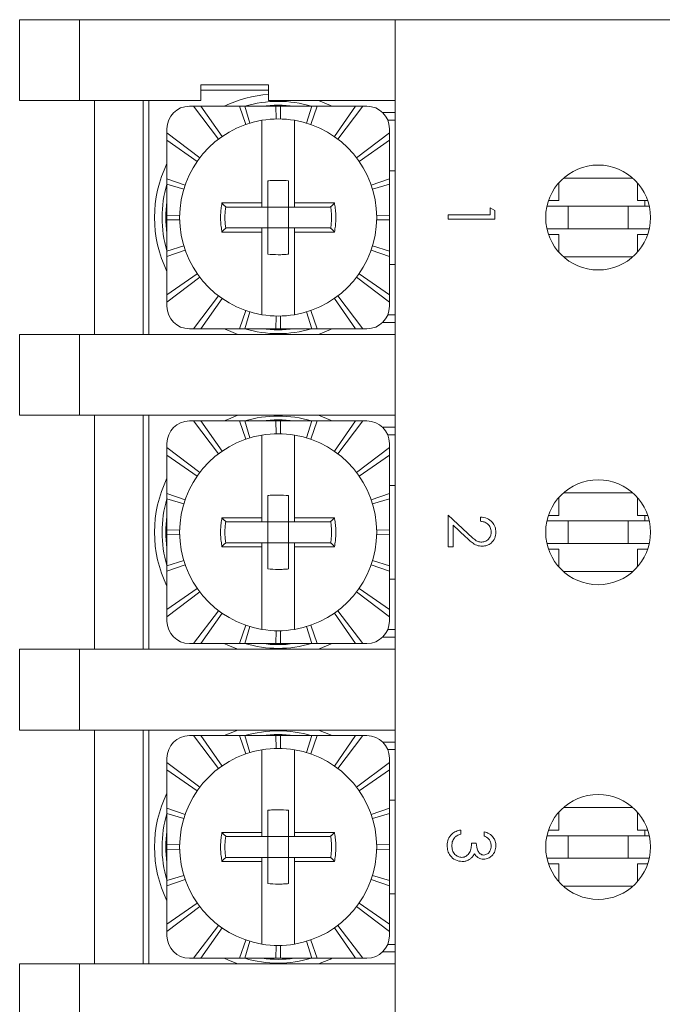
# Model space of a CAD drawing. Header units: inches. Extents: x 0.09 to 9.04, y 0 to 5.41.
# Tile 16 of 19: x 5.95 to 6.81, y 3.65 to 4.96. Entities that reach past the tile are written whole.
import ezdxf

# ---------------------------------------------------------------- set-up
doc = ezdxf.new("R2010")
doc.units = ezdxf.units.IN
doc.header["$MEASUREMENT"] = 0

msp = doc.modelspace()

# ---------------------------------------------------------------- linework, layer by layer
at = {"color": 7, "linetype": 'Continuous', "lineweight": 15}
for p, q in [((5.9503, 4.8529), (5.9503, 4.9609)), ((5.9503, 4.9609), (6.0303, 4.9609)), ((6.0303, 4.9609), (6.0303, 4.8529)), ((6.4513, 4.9609), (6.0303, 4.9609)), ((7.6813, 4.9609), (6.4513, 4.9609)), ((6.4513, 2.3329), (6.4513, 4.9609)), ((6.1923, 4.8739), (6.1923, 4.8529)), ((6.2823, 4.8739), (6.1923, 4.8739)), ((6.1923, 4.8669), (6.2823, 4.8669)), ((6.2823, 4.8529), (6.2823, 4.8739)), ((6.0303, 4.8529), (5.9503, 4.8529)), ((6.1923, 4.8529), (6.0303, 4.8529)), ((6.0503, 4.5409), (6.0503, 4.8529)), ((6.1153, 4.8529), (6.1153, 4.5409)), ((6.1228, 4.8529), (6.1228, 4.5409)), ((6.4513, 4.8529), (6.2823, 4.8529)), ((6.1824, 4.8454), (6.1768, 4.8454)), ((6.1824, 4.8454), (6.2157, 4.8016)), ((6.1824, 4.8454), (6.1923, 4.8454)), ((6.2435, 4.8454), (6.1923, 4.8454)), ((6.1923, 4.8454), (6.2204, 4.8049)), ((6.2435, 4.8454), (6.252, 4.821)), ((6.2435, 4.8454), (6.2506, 4.8454)), ((6.2921, 4.8454), (6.2506, 4.8454)), ((6.2506, 4.8454), (6.2574, 4.8228)), ((6.2921, 4.8454), (6.2925, 4.8284)), ((6.2921, 4.8454), (6.2986, 4.8454)), ((6.2986, 4.8454), (6.2982, 4.8284)), ((6.34, 4.8454), (6.2986, 4.8454)), ((6.34, 4.8454), (6.3332, 4.8228)), ((6.3472, 4.8454), (6.3387, 4.821)), ((6.34, 4.8454), (6.3472, 4.8454)), ((6.3984, 4.8454), (6.3472, 4.8454)), ((6.3984, 4.8454), (6.3703, 4.8049)), ((6.4083, 4.8454), (6.3749, 4.8016)), ((6.3984, 4.8454), (6.4083, 4.8454)), ((6.4138, 4.8454), (6.4083, 4.8454)), ((6.2736, 4.7163), (6.2736, 4.8266)), ((6.3171, 4.8266), (6.3171, 4.7163)), ((6.4513, 4.8269), (6.4415, 4.8269)), ((6.1468, 4.8154), (6.1468, 4.8098)), ((6.1468, 4.8098), (6.1907, 4.7765)), ((6.1468, 4.7999), (6.1468, 4.8098)), ((6.4438, 4.8098), (6.4, 4.7765)), ((6.4438, 4.8098), (6.4438, 4.8154)), ((6.4438, 4.8098), (6.4438, 4.7999)), ((6.1468, 4.7999), (6.1468, 4.7487)), ((6.1468, 4.7999), (6.1873, 4.7718)), ((6.4438, 4.7999), (6.4034, 4.7718)), ((6.4438, 4.7487), (6.4438, 4.7999)), ((6.4513, 4.7594), (6.4438, 4.7594)), ((6.1468, 4.7487), (6.1712, 4.7402)), ((6.1468, 4.7416), (6.1468, 4.7487)), ((6.2813, 4.7459), (6.2813, 4.7109)), ((6.3093, 4.7109), (6.3093, 4.7459)), ((6.4438, 4.7487), (6.4195, 4.7402)), ((6.4438, 4.7487), (6.4438, 4.7416)), ((6.7686, 4.7494), (6.676, 4.7494)), ((6.1468, 4.7416), (6.1468, 4.7001)), ((6.1468, 4.7416), (6.1694, 4.7348)), ((6.4438, 4.7416), (6.4213, 4.7348)), ((6.4438, 4.7001), (6.4438, 4.7416)), ((6.6698, 4.7432), (6.6698, 4.7194)), ((6.7748, 4.7194), (6.7748, 4.7432)), ((6.6698, 4.7194), (6.6561, 4.7194)), ((6.7886, 4.7194), (6.7748, 4.7194)), ((6.7848, 4.7119), (6.7848, 4.7194)), ((6.2203, 4.7163), (6.2736, 4.7163)), ((6.2264, 4.7109), (6.2253, 4.7112)), ((6.2736, 4.7109), (6.2264, 4.7109)), ((6.2813, 4.7109), (6.2736, 4.7109)), ((6.2813, 4.6829), (6.2813, 4.7109)), ((6.2813, 4.7109), (6.3093, 4.7109)), ((6.3093, 4.7109), (6.3093, 4.6829)), ((6.3171, 4.7109), (6.3093, 4.7109)), ((6.3171, 4.7163), (6.3704, 4.7163)), ((6.3643, 4.7109), (6.3171, 4.7109)), ((6.3653, 4.7112), (6.3643, 4.7109)), ((6.578, 4.7004), (6.578, 4.71)), ((6.578, 4.71), (6.5843, 4.7063)), ((6.5843, 4.7063), (6.5843, 4.6949)), ((6.654, 4.7119), (6.6823, 4.7119)), ((6.6823, 4.6819), (6.6823, 4.7119)), ((6.6823, 4.7119), (6.7623, 4.7119)), ((6.7623, 4.7119), (6.7623, 4.6819)), ((6.7623, 4.7119), (6.7907, 4.7119)), ((6.7838, 4.7119), (6.7848, 4.7119)), ((6.7838, 4.7119), (6.7848, 4.7119)), ((6.7848, 4.7119), (6.7848, 4.7119)), ((6.1468, 4.7001), (6.1639, 4.6998)), ((6.1468, 4.6936), (6.1468, 4.7001)), ((6.1468, 4.6936), (6.1639, 4.694)), ((6.1468, 4.6936), (6.1468, 4.6522)), ((6.4438, 4.7001), (6.4268, 4.6998)), ((6.4438, 4.6936), (6.4268, 4.694)), ((6.4438, 4.7001), (6.4438, 4.6936)), ((6.4438, 4.6522), (6.4438, 4.6936)), ((6.5223, 4.6949), (6.5223, 4.7004)), ((6.5223, 4.7004), (6.578, 4.7004)), ((6.5843, 4.6949), (6.5223, 4.6949)), ((6.2253, 4.6826), (6.2264, 4.6829)), ((6.2264, 4.6829), (6.2736, 4.6829)), ((6.2736, 4.6829), (6.2813, 4.6829)), ((6.3093, 4.6829), (6.2813, 4.6829)), ((6.2813, 4.6829), (6.2813, 4.6479)), ((6.3093, 4.6479), (6.3093, 4.6829)), ((6.3093, 4.6829), (6.3171, 4.6829)), ((6.3171, 4.6829), (6.3643, 4.6829)), ((6.3643, 4.6829), (6.3653, 4.6826)), ((6.654, 4.6819), (6.6823, 4.6819)), ((6.6823, 4.6819), (6.7623, 4.6819)), ((6.7623, 4.6819), (6.7907, 4.6819)), ((6.2736, 4.6774), (6.2203, 4.6774)), ((6.2736, 4.5672), (6.2736, 4.6774)), ((6.3704, 4.6774), (6.3171, 4.6774)), ((6.3171, 4.6774), (6.3171, 4.5672)), ((6.6561, 4.6744), (6.6698, 4.6744)), ((6.6698, 4.6744), (6.6698, 4.6506)), ((6.7748, 4.6744), (6.7886, 4.6744)), ((6.7748, 4.6506), (6.7748, 4.6744)), ((6.1468, 4.6522), (6.1694, 4.659)), ((6.1468, 4.645), (6.1712, 4.6535)), ((6.1468, 4.645), (6.1468, 4.6522)), ((6.4438, 4.645), (6.4195, 4.6535)), ((6.4438, 4.6522), (6.4213, 4.659)), ((6.4438, 4.6522), (6.4438, 4.645)), ((6.1468, 4.645), (6.1468, 4.5939)), ((6.4438, 4.5939), (6.4438, 4.645)), ((6.676, 4.6444), (6.7686, 4.6444)), ((6.4438, 4.6344), (6.4513, 4.6344)), ((6.1468, 4.5939), (6.1873, 4.6219)), ((6.1468, 4.584), (6.1907, 4.6173)), ((6.4438, 4.584), (6.4, 4.6173)), ((6.4438, 4.5939), (6.4034, 4.6219)), ((6.1468, 4.584), (6.1468, 4.5939)), ((6.1824, 4.5484), (6.2157, 4.5922)), ((6.1923, 4.5484), (6.2204, 4.5888)), ((6.3984, 4.5484), (6.3703, 4.5888)), ((6.4083, 4.5484), (6.3749, 4.5922)), ((6.4438, 4.5939), (6.4438, 4.584)), ((6.1468, 4.584), (6.1468, 4.5784)), ((6.2435, 4.5484), (6.252, 4.5727)), ((6.3472, 4.5484), (6.3387, 4.5727)), ((6.4438, 4.5784), (6.4438, 4.584)), ((6.2506, 4.5484), (6.2574, 4.571)), ((6.2921, 4.5484), (6.2925, 4.5654)), ((6.2986, 4.5484), (6.2982, 4.5654)), ((6.34, 4.5484), (6.3332, 4.571)), ((6.4415, 4.5669), (6.4513, 4.5669)), ((6.1768, 4.5484), (6.1824, 4.5484)), ((6.1923, 4.5484), (6.1824, 4.5484)), ((6.1923, 4.5484), (6.2435, 4.5484)), ((6.2506, 4.5484), (6.2435, 4.5484)), ((6.2506, 4.5484), (6.2921, 4.5484)), ((6.2986, 4.5484), (6.2921, 4.5484)), ((6.2986, 4.5484), (6.34, 4.5484)), ((6.3472, 4.5484), (6.34, 4.5484)), ((6.3472, 4.5484), (6.3984, 4.5484)), ((6.4083, 4.5484), (6.3984, 4.5484)), ((6.4083, 4.5484), (6.4138, 4.5484)), ((5.9503, 4.4329), (5.9503, 4.5409)), ((5.9503, 4.5409), (6.0303, 4.5409)), ((6.0303, 4.5409), (6.0303, 4.4329)), ((6.0303, 4.5409), (6.4513, 4.5409)), ((6.0303, 4.4329), (5.9503, 4.4329)), ((6.4513, 4.4329), (6.0303, 4.4329)), ((6.0503, 4.1209), (6.0503, 4.4329)), ((6.1153, 4.4329), (6.1153, 4.1209)), ((6.1228, 4.4329), (6.1228, 4.1209)), ((6.1824, 4.4254), (6.1768, 4.4254)), ((6.1824, 4.4254), (6.2157, 4.3816)), ((6.1824, 4.4254), (6.1923, 4.4254)), ((6.2435, 4.4254), (6.1923, 4.4254)), ((6.1923, 4.4254), (6.2204, 4.3849)), ((6.2435, 4.4254), (6.252, 4.401)), ((6.2435, 4.4254), (6.2506, 4.4254)), ((6.2921, 4.4254), (6.2506, 4.4254)), ((6.2506, 4.4254), (6.2574, 4.4028)), ((6.2921, 4.4254), (6.2925, 4.4084)), ((6.2921, 4.4254), (6.2986, 4.4254)), ((6.2986, 4.4254), (6.2982, 4.4084)), ((6.34, 4.4254), (6.2986, 4.4254)), ((6.34, 4.4254), (6.3332, 4.4028)), ((6.3472, 4.4254), (6.3387, 4.401)), ((6.34, 4.4254), (6.3472, 4.4254)), ((6.3984, 4.4254), (6.3472, 4.4254)), ((6.3984, 4.4254), (6.3703, 4.3849)), ((6.4083, 4.4254), (6.3749, 4.3816)), ((6.3984, 4.4254), (6.4083, 4.4254)), ((6.4138, 4.4254), (6.4083, 4.4254)), ((6.2736, 4.2963), (6.2736, 4.4066)), ((6.3171, 4.4066), (6.3171, 4.2963)), ((6.4513, 4.4069), (6.4415, 4.4069)), ((6.1468, 4.3954), (6.1468, 4.3898)), ((6.1468, 4.3898), (6.1907, 4.3565)), ((6.1468, 4.3799), (6.1468, 4.3898)), ((6.4438, 4.3898), (6.4, 4.3565)), ((6.4438, 4.3898), (6.4438, 4.3954)), ((6.4438, 4.3898), (6.4438, 4.3799)), ((6.1468, 4.3799), (6.1468, 4.3287)), ((6.1468, 4.3799), (6.1873, 4.3518)), ((6.4438, 4.3799), (6.4034, 4.3518)), ((6.4438, 4.3287), (6.4438, 4.3799)), ((6.4513, 4.3394), (6.4438, 4.3394)), ((6.1468, 4.3287), (6.1712, 4.3202)), ((6.1468, 4.3216), (6.1468, 4.3287)), ((6.2813, 4.3259), (6.2813, 4.2909)), ((6.3093, 4.2909), (6.3093, 4.3259)), ((6.4438, 4.3287), (6.4195, 4.3202)), ((6.4438, 4.3287), (6.4438, 4.3216)), ((6.6698, 4.3232), (6.6698, 4.2994)), ((6.7686, 4.3294), (6.676, 4.3294)), ((6.7748, 4.2994), (6.7748, 4.3232)), ((6.1468, 4.3216), (6.1468, 4.2801)), ((6.1468, 4.3216), (6.1694, 4.3148)), ((6.4438, 4.3216), (6.4213, 4.3148)), ((6.4438, 4.2801), (6.4438, 4.3216)), ((6.5223, 4.2574), (6.5223, 4.2995)), ((6.5223, 4.2995), (6.548, 4.2755)), ((6.5653, 4.2916), (6.5653, 4.2971)), ((6.6698, 4.2994), (6.6561, 4.2994)), ((6.7886, 4.2994), (6.7748, 4.2994)), ((6.7848, 4.2919), (6.7848, 4.2994)), ((6.2203, 4.2963), (6.2736, 4.2963)), ((6.2264, 4.2909), (6.2253, 4.2912)), ((6.2736, 4.2909), (6.2264, 4.2909)), ((6.2813, 4.2909), (6.2736, 4.2909)), ((6.2813, 4.2629), (6.2813, 4.2909)), ((6.2813, 4.2909), (6.3093, 4.2909)), ((6.3093, 4.2909), (6.3093, 4.2629)), ((6.3171, 4.2909), (6.3093, 4.2909)), ((6.3171, 4.2963), (6.3704, 4.2963)), ((6.3643, 4.2909), (6.3171, 4.2909)), ((6.3653, 4.2912), (6.3643, 4.2909)), ((6.5287, 4.2862), (6.5287, 4.2574)), ((6.5453, 4.2707), (6.5287, 4.2862)), ((6.654, 4.2919), (6.6823, 4.2919)), ((6.6823, 4.2619), (6.6823, 4.2919)), ((6.6823, 4.2919), (6.7623, 4.2919)), ((6.7623, 4.2919), (6.7623, 4.2619)), ((6.7623, 4.2919), (6.7907, 4.2919)), ((6.7838, 4.2919), (6.7848, 4.2919)), ((6.7838, 4.2919), (6.7848, 4.2919)), ((6.7848, 4.2919), (6.7848, 4.2919)), ((6.1468, 4.2801), (6.1639, 4.2798)), ((6.1468, 4.2736), (6.1468, 4.2801)), ((6.1468, 4.2736), (6.1639, 4.274)), ((6.1468, 4.2736), (6.1468, 4.2322)), ((6.4438, 4.2801), (6.4268, 4.2798)), ((6.4438, 4.2736), (6.4268, 4.274)), ((6.4438, 4.2801), (6.4438, 4.2736)), ((6.4438, 4.2322), (6.4438, 4.2736)), ((6.2736, 4.2574), (6.2203, 4.2574)), ((6.2253, 4.2626), (6.2264, 4.2629)), ((6.2264, 4.2629), (6.2736, 4.2629)), ((6.2736, 4.2629), (6.2813, 4.2629)), ((6.2736, 4.1472), (6.2736, 4.2574)), ((6.3093, 4.2629), (6.2813, 4.2629)), ((6.2813, 4.2629), (6.2813, 4.2279)), ((6.3093, 4.2279), (6.3093, 4.2629)), ((6.3093, 4.2629), (6.3171, 4.2629)), ((6.3171, 4.2629), (6.3643, 4.2629)), ((6.3704, 4.2574), (6.3171, 4.2574)), ((6.3171, 4.2574), (6.3171, 4.1472)), ((6.3643, 4.2629), (6.3653, 4.2626)), ((6.5287, 4.2574), (6.5223, 4.2574)), ((6.654, 4.2619), (6.6823, 4.2619)), ((6.6823, 4.2619), (6.7623, 4.2619)), ((6.7623, 4.2619), (6.7907, 4.2619)), ((6.6561, 4.2544), (6.6698, 4.2544)), ((6.6698, 4.2544), (6.6698, 4.2306)), ((6.7748, 4.2544), (6.7886, 4.2544)), ((6.7748, 4.2306), (6.7748, 4.2544)), ((6.1468, 4.2322), (6.1694, 4.239)), ((6.1468, 4.225), (6.1712, 4.2335)), ((6.1468, 4.225), (6.1468, 4.2322)), ((6.4438, 4.225), (6.4195, 4.2335)), ((6.4438, 4.2322), (6.4213, 4.239)), ((6.4438, 4.2322), (6.4438, 4.225)), ((6.1468, 4.225), (6.1468, 4.1739)), ((6.4438, 4.1739), (6.4438, 4.225)), ((6.676, 4.2244), (6.7686, 4.2244)), ((6.4438, 4.2144), (6.4513, 4.2144)), ((6.1468, 4.1739), (6.1873, 4.2019)), ((6.1468, 4.164), (6.1907, 4.1973)), ((6.4438, 4.164), (6.4, 4.1973)), ((6.4438, 4.1739), (6.4034, 4.2019)), ((6.1468, 4.164), (6.1468, 4.1739)), ((6.1824, 4.1284), (6.2157, 4.1722)), ((6.1923, 4.1284), (6.2204, 4.1688)), ((6.3984, 4.1284), (6.3703, 4.1688)), ((6.4083, 4.1284), (6.3749, 4.1722)), ((6.4438, 4.1739), (6.4438, 4.164)), ((6.1468, 4.164), (6.1468, 4.1584)), ((6.2435, 4.1284), (6.252, 4.1527)), ((6.3472, 4.1284), (6.3387, 4.1527)), ((6.4438, 4.1584), (6.4438, 4.164)), ((6.2506, 4.1284), (6.2574, 4.151)), ((6.2921, 4.1284), (6.2925, 4.1454)), ((6.2986, 4.1284), (6.2982, 4.1454)), ((6.34, 4.1284), (6.3332, 4.151)), ((6.4415, 4.1469), (6.4513, 4.1469)), ((6.1768, 4.1284), (6.1824, 4.1284)), ((6.1923, 4.1284), (6.1824, 4.1284)), ((6.1923, 4.1284), (6.2435, 4.1284)), ((6.2506, 4.1284), (6.2435, 4.1284)), ((6.2506, 4.1284), (6.2921, 4.1284)), ((6.2986, 4.1284), (6.2921, 4.1284)), ((6.2986, 4.1284), (6.34, 4.1284)), ((6.3472, 4.1284), (6.34, 4.1284)), ((6.3472, 4.1284), (6.3984, 4.1284)), ((6.4083, 4.1284), (6.3984, 4.1284)), ((6.4083, 4.1284), (6.4138, 4.1284)), ((5.9503, 4.0129), (5.9503, 4.1209)), ((5.9503, 4.1209), (6.0303, 4.1209)), ((6.0303, 4.1209), (6.0303, 4.0129)), ((6.0303, 4.1209), (6.4513, 4.1209)), ((6.0303, 4.0129), (5.9503, 4.0129)), ((6.4513, 4.0129), (6.0303, 4.0129)), ((6.0503, 3.7009), (6.0503, 4.0129)), ((6.1153, 4.0129), (6.1153, 3.7009)), ((6.1228, 4.0129), (6.1228, 3.7009)), ((6.1824, 4.0054), (6.1768, 4.0054)), ((6.1824, 4.0054), (6.2157, 3.9616)), ((6.1824, 4.0054), (6.1923, 4.0054)), ((6.2435, 4.0054), (6.1923, 4.0054)), ((6.1923, 4.0054), (6.2204, 3.9649)), ((6.2435, 4.0054), (6.252, 3.981)), ((6.2435, 4.0054), (6.2506, 4.0054)), ((6.2921, 4.0054), (6.2506, 4.0054)), ((6.2506, 4.0054), (6.2574, 3.9828)), ((6.2921, 4.0054), (6.2925, 3.9884)), ((6.2921, 4.0054), (6.2986, 4.0054)), ((6.2986, 4.0054), (6.2982, 3.9884)), ((6.34, 4.0054), (6.2986, 4.0054)), ((6.34, 4.0054), (6.3332, 3.9828)), ((6.3472, 4.0054), (6.3387, 3.981)), ((6.34, 4.0054), (6.3472, 4.0054)), ((6.3984, 4.0054), (6.3472, 4.0054)), ((6.3984, 4.0054), (6.3703, 3.9649)), ((6.4083, 4.0054), (6.3749, 3.9616)), ((6.3984, 4.0054), (6.4083, 4.0054)), ((6.4138, 4.0054), (6.4083, 4.0054)), ((6.2736, 3.8763), (6.2736, 3.9866)), ((6.3171, 3.9866), (6.3171, 3.8763)), ((6.4513, 3.9869), (6.4415, 3.9869)), ((6.1468, 3.9754), (6.1468, 3.9698)), ((6.1468, 3.9698), (6.1907, 3.9365)), ((6.1468, 3.9599), (6.1468, 3.9698)), ((6.4438, 3.9698), (6.4, 3.9365)), ((6.4438, 3.9698), (6.4438, 3.9754)), ((6.4438, 3.9698), (6.4438, 3.9599)), ((6.1468, 3.9599), (6.1468, 3.9087)), ((6.1468, 3.9599), (6.1873, 3.9318)), ((6.4438, 3.9599), (6.4034, 3.9318)), ((6.4438, 3.9087), (6.4438, 3.9599)), ((6.4513, 3.9194), (6.4438, 3.9194)), ((6.1468, 3.9087), (6.1712, 3.9002)), ((6.1468, 3.9016), (6.1468, 3.9087)), ((6.2813, 3.9059), (6.2813, 3.8709)), ((6.3093, 3.8709), (6.3093, 3.9059)), ((6.4438, 3.9087), (6.4195, 3.9002)), ((6.4438, 3.9087), (6.4438, 3.9016)), ((6.6698, 3.9032), (6.6698, 3.8794)), ((6.7686, 3.9094), (6.676, 3.9094)), ((6.7748, 3.8794), (6.7748, 3.9032)), ((6.1468, 3.9016), (6.1468, 3.8601)), ((6.1468, 3.9016), (6.1694, 3.8948)), ((6.4438, 3.9016), (6.4213, 3.8948)), ((6.4438, 3.8601), (6.4438, 3.9016)), ((6.2203, 3.8763), (6.2736, 3.8763)), ((6.3171, 3.8763), (6.3704, 3.8763)), ((6.539, 3.8795), (6.539, 3.8739)), ((6.57, 3.8716), (6.57, 3.8771)), ((6.6698, 3.8794), (6.6561, 3.8794)), ((6.7886, 3.8794), (6.7748, 3.8794)), ((6.7848, 3.8719), (6.7848, 3.8794)), ((6.2264, 3.8709), (6.2253, 3.8712)), ((6.2736, 3.8709), (6.2264, 3.8709)), ((6.2813, 3.8709), (6.2736, 3.8709)), ((6.2813, 3.8429), (6.2813, 3.8709)), ((6.2813, 3.8709), (6.3093, 3.8709)), ((6.3093, 3.8709), (6.3093, 3.8429)), ((6.3171, 3.8709), (6.3093, 3.8709)), ((6.3643, 3.8709), (6.3171, 3.8709)), ((6.3653, 3.8712), (6.3643, 3.8709)), ((6.654, 3.8719), (6.6823, 3.8719)), ((6.6823, 3.8419), (6.6823, 3.8719)), ((6.6823, 3.8719), (6.7623, 3.8719)), ((6.7623, 3.8719), (6.7623, 3.8419)), ((6.7623, 3.8719), (6.7907, 3.8719)), ((6.7838, 3.8719), (6.7848, 3.8719)), ((6.7838, 3.8719), (6.7848, 3.8719)), ((6.7848, 3.8719), (6.7848, 3.8719)), ((6.1468, 3.8601), (6.1639, 3.8598)), ((6.1468, 3.8536), (6.1468, 3.8601)), ((6.1468, 3.8536), (6.1639, 3.854)), ((6.1468, 3.8536), (6.1468, 3.8122)), ((6.4438, 3.8601), (6.4268, 3.8598)), ((6.4438, 3.8536), (6.4268, 3.854)), ((6.4438, 3.8601), (6.4438, 3.8536)), ((6.4438, 3.8122), (6.4438, 3.8536)), ((6.5533, 3.862), (6.5597, 3.862)), ((6.2736, 3.8374), (6.2203, 3.8374)), ((6.2253, 3.8426), (6.2264, 3.8429)), ((6.2264, 3.8429), (6.2736, 3.8429)), ((6.2736, 3.8429), (6.2813, 3.8429)), ((6.2736, 3.7272), (6.2736, 3.8374)), ((6.3093, 3.8429), (6.2813, 3.8429)), ((6.2813, 3.8429), (6.2813, 3.8079)), ((6.3093, 3.8079), (6.3093, 3.8429)), ((6.3093, 3.8429), (6.3171, 3.8429)), ((6.3171, 3.8429), (6.3643, 3.8429)), ((6.3704, 3.8374), (6.3171, 3.8374)), ((6.3171, 3.8374), (6.3171, 3.7272)), ((6.3643, 3.8429), (6.3653, 3.8426)), ((6.654, 3.8419), (6.6823, 3.8419)), ((6.6823, 3.8419), (6.7623, 3.8419)), ((6.7623, 3.8419), (6.7907, 3.8419)), ((6.6561, 3.8344), (6.6698, 3.8344)), ((6.6698, 3.8344), (6.6698, 3.8106)), ((6.7748, 3.8344), (6.7886, 3.8344)), ((6.7748, 3.8106), (6.7748, 3.8344)), ((6.1468, 3.8122), (6.1694, 3.819)), ((6.1468, 3.805), (6.1712, 3.8135)), ((6.1468, 3.805), (6.1468, 3.8122)), ((6.4438, 3.805), (6.4195, 3.8135)), ((6.4438, 3.8122), (6.4213, 3.819)), ((6.4438, 3.8122), (6.4438, 3.805)), ((6.1468, 3.805), (6.1468, 3.7539)), ((6.4438, 3.7539), (6.4438, 3.805)), ((6.676, 3.8044), (6.7686, 3.8044)), ((6.4438, 3.7944), (6.4513, 3.7944)), ((6.1468, 3.7539), (6.1873, 3.7819)), ((6.1468, 3.744), (6.1907, 3.7773)), ((6.4438, 3.744), (6.4, 3.7773)), ((6.4438, 3.7539), (6.4034, 3.7819)), ((6.1468, 3.744), (6.1468, 3.7539)), ((6.1824, 3.7084), (6.2157, 3.7522)), ((6.1923, 3.7084), (6.2204, 3.7488)), ((6.3984, 3.7084), (6.3703, 3.7488)), ((6.4083, 3.7084), (6.3749, 3.7522)), ((6.4438, 3.7539), (6.4438, 3.744)), ((6.1468, 3.744), (6.1468, 3.7384)), ((6.2435, 3.7084), (6.252, 3.7327)), ((6.3472, 3.7084), (6.3387, 3.7327)), ((6.4438, 3.7384), (6.4438, 3.744)), ((6.2506, 3.7084), (6.2574, 3.731)), ((6.2921, 3.7084), (6.2925, 3.7254)), ((6.2986, 3.7084), (6.2982, 3.7254)), ((6.34, 3.7084), (6.3332, 3.731)), ((6.4415, 3.7269), (6.4513, 3.7269)), ((6.1768, 3.7084), (6.1824, 3.7084)), ((6.1923, 3.7084), (6.1824, 3.7084)), ((6.1923, 3.7084), (6.2435, 3.7084)), ((6.2506, 3.7084), (6.2435, 3.7084)), ((6.2506, 3.7084), (6.2921, 3.7084)), ((6.2986, 3.7084), (6.2921, 3.7084)), ((6.2986, 3.7084), (6.34, 3.7084)), ((6.3472, 3.7084), (6.34, 3.7084)), ((6.3472, 3.7084), (6.3984, 3.7084)), ((6.4083, 3.7084), (6.3984, 3.7084)), ((6.4083, 3.7084), (6.4138, 3.7084)), ((5.9503, 3.5929), (5.9503, 3.7009)), ((5.9503, 3.7009), (6.0303, 3.7009)), ((6.0303, 3.7009), (6.0303, 3.5929)), ((6.0303, 3.7009), (6.4513, 3.7009))]:
    msp.add_line(p, q, dxfattribs=at)
at = {"color": 8, "linetype": 'Continuous', "lineweight": 15}
for p, q in [((6.4348, 4.8369), (6.4513, 4.8369)), ((6.7838, 4.7119), (6.654, 4.7119)), ((6.4513, 4.5569), (6.4348, 4.5569)), ((6.4348, 4.4169), (6.4513, 4.4169)), ((6.7838, 4.2919), (6.654, 4.2919)), ((6.4513, 4.1369), (6.4348, 4.1369)), ((6.4348, 3.9969), (6.4513, 3.9969)), ((6.7838, 3.8719), (6.654, 3.8719)), ((6.4513, 3.7169), (6.4348, 3.7169))]:
    msp.add_line(p, q, dxfattribs=at)
at = {"color": 8, "linetype": 'Continuous', "lineweight": 15, "flags": 128}
for points in [[(6.3491, 4.8529), (6.365, 4.8464), (6.3673, 4.8454)], [(6.2416, 4.5409), (6.2288, 4.5459), (6.2234, 4.5484)], [(6.3673, 4.5484), (6.365, 4.5473), (6.3491, 4.5409)], [(6.2234, 4.4254), (6.2288, 4.4279), (6.2416, 4.4329)], [(6.3491, 4.4329), (6.365, 4.4264), (6.3673, 4.4254)], [(6.2416, 4.1209), (6.2288, 4.1259), (6.2234, 4.1284)], [(6.3673, 4.1284), (6.365, 4.1273), (6.3491, 4.1209)], [(6.2234, 4.0054), (6.2288, 4.0079), (6.2416, 4.0129)], [(6.3491, 4.0129), (6.365, 4.0064), (6.3673, 4.0054)], [(6.2416, 3.7009), (6.2288, 3.7059), (6.2234, 3.7084)], [(6.3673, 3.7084), (6.365, 3.7073), (6.3491, 3.7009)]]:
    msp.add_lwpolyline(points, dxfattribs=at)
at = {"color": 7, "linetype": 'Continuous', "lineweight": 15}
for centre in [(6.7223, 4.6969), (6.7223, 4.2769), (6.7223, 3.8569)]:
    msp.add_circle(centre, 0.07, dxfattribs=at)
at = {"color": 8, "linetype": 'Continuous', "lineweight": 15}
for centre, start, end in [((6.2953, 4.6969), 94.5189, 115.8419), ((6.2953, 4.6969), 154.1581, 205.8419), ((6.2953, 4.2769), 154.1581, 205.8419), ((6.2953, 3.8569), 154.1581, 205.8419)]:
    msp.add_arc(centre, 0.165, start, end, dxfattribs=at)
at = {"color": 7, "linetype": 'Continuous', "lineweight": 15}
for centre, radius, start, end in [((6.2953, 4.6969), 0.155, 73.3483, 106.6517), ((6.1768, 4.8154), 0.03, 90, 180), ((6.2953, 4.6969), 0.15, 81.8904, 98.1096), ((6.4138, 4.8154), 0.03, 0, 90), ((6.2953, 4.6969), 0.1315, 99.5204, 260.4796), ((6.2953, 4.6969), 0.1315, 80.4796, 99.5204), ((6.2953, 4.6969), 0.1315, 279.5204, 80.4796), ((6.2953, 4.6969), 0.155, 163.3483, 196.6517), ((6.2953, 4.6969), 0.15, 171.8904, 188.1096), ((6.1768, 4.5784), 0.03, 180, 270), ((6.4138, 4.5784), 0.03, 270, 0), ((6.2953, 4.6969), 0.1315, 260.4796, 279.5204), ((6.2953, 4.6969), 0.155, 253.3483, 286.6517), ((6.2953, 4.6969), 0.15, 261.8904, 278.1096), ((6.2953, 4.2769), 0.155, 73.3483, 106.6517), ((6.1768, 4.3954), 0.03, 90, 180), ((6.2953, 4.2769), 0.15, 81.8904, 98.1096), ((6.4138, 4.3954), 0.03, 0, 90), ((6.2953, 4.2769), 0.1315, 99.5204, 260.4796), ((6.2953, 4.2769), 0.1315, 80.4796, 99.5204), ((6.2953, 4.2769), 0.1315, 279.5204, 80.4796), ((6.2953, 4.2769), 0.155, 163.3483, 196.6517), ((6.2953, 4.2769), 0.15, 171.8904, 188.1096), ((6.1768, 4.1584), 0.03, 180, 270), ((6.4138, 4.1584), 0.03, 270, 0), ((6.2953, 4.2769), 0.1315, 260.4796, 279.5204), ((6.2953, 4.2769), 0.155, 253.3483, 286.6517), ((6.2953, 4.2769), 0.15, 261.8904, 278.1096), ((6.2953, 3.8569), 0.155, 73.25, 106.6517), ((6.1768, 3.9754), 0.03, 90, 180), ((6.2953, 3.8569), 0.15, 81.8904, 98.1096), ((6.4138, 3.9754), 0.03, 0, 90), ((6.2953, 3.8569), 0.1315, 99.5204, 260.4796), ((6.2953, 3.8569), 0.1315, 80.4796, 99.5204), ((6.2953, 3.8569), 0.1315, 279.5204, 80.4796), ((6.2953, 3.8569), 0.155, 163.25, 196.6517), ((6.2953, 3.8569), 0.15, 171.8904, 188.1096), ((6.1768, 3.7384), 0.03, 180, 270), ((6.4138, 3.7384), 0.03, 270, 0), ((6.2953, 3.8569), 0.1315, 260.4796, 279.5204), ((6.2953, 3.8569), 0.155, 253.3483, 286.75), ((6.2953, 3.8569), 0.15, 261.8904, 278.1096)]:
    msp.add_arc(centre, radius, start, end, dxfattribs=at)
for points, knots in [([(6.2813, 4.7459), (6.2836, 4.7461), (6.2883, 4.7464), (6.2977, 4.7466), (6.3047, 4.7462), (6.3093, 4.7459)], [0, 0, 0, 0, 0.243899, 0.505177, 1, 1, 1, 1]), ([(6.2203, 4.6774), (6.2201, 4.6786), (6.2195, 4.6824), (6.2186, 4.6889), (6.2183, 4.6968), (6.2186, 4.7046), (6.2194, 4.7111), (6.22, 4.715), (6.2203, 4.7163)], [0, 0, 0, 0, 0.087691, 0.294627, 0.502849, 0.697827, 0.892806, 1, 1, 1, 1]), ([(6.2253, 4.7112), (6.225, 4.7114), (6.2244, 4.7119), (6.2231, 4.7131), (6.2217, 4.7146), (6.2207, 4.7158), (6.2203, 4.7163), (6.2203, 4.7163)], [0, 0, 0, 0, 0.210332, 0.419223, 0.728155, 0.988468, 1, 1, 1, 1]), ([(6.2253, 4.7109), (6.2253, 4.7109), (6.2249, 4.7087), (6.2244, 4.704), (6.2241, 4.6968), (6.2244, 4.6897), (6.225, 4.685), (6.2253, 4.6829), (6.2253, 4.6829)], [0, 0, 0, 0, 0.000084, 0.241274, 0.496268, 0.768579, 0.999916, 1, 1, 1, 1]), ([(6.2253, 4.7112), (6.2253, 4.7111), (6.2253, 4.711), (6.2253, 4.7109), (6.2253, 4.7109)], [0, 0, 0, 0, 0.992547, 1, 1, 1, 1]), ([(6.2736, 4.7163), (6.2736, 4.7163), (6.2736, 4.7157), (6.2736, 4.7146), (6.2736, 4.7132), (6.2736, 4.7121), (6.2736, 4.7113), (6.2736, 4.7109), (6.2736, 4.7109), (6.2736, 4.7109)], [0, 0, 0, 0, 0.010154, 0.211834, 0.41335, 0.538122, 0.741954, 0.945759, 1, 1, 1, 1]), ([(6.3171, 4.7109), (6.3171, 4.7109), (6.3171, 4.711), (6.3171, 4.7115), (6.3171, 4.7124), (6.3171, 4.7136), (6.3171, 4.715), (6.3171, 4.716), (6.3171, 4.7163)], [0, 0, 0, 0, 0.128229, 0.332798, 0.462172, 0.664417, 0.866687, 1, 1, 1, 1]), ([(6.3704, 4.7163), (6.3704, 4.7163), (6.37, 4.7158), (6.369, 4.7146), (6.3676, 4.7131), (6.3663, 4.7119), (6.3656, 4.7114), (6.3653, 4.7112)], [0, 0, 0, 0, 0.011532, 0.271845, 0.580777, 0.789668, 1, 1, 1, 1]), ([(6.3654, 4.7109), (6.3654, 4.7109), (6.3654, 4.711), (6.3653, 4.7111), (6.3653, 4.7112)], [0, 0, 0, 0, 0.007453, 1, 1, 1, 1]), ([(6.3654, 4.6829), (6.3654, 4.6829), (6.3657, 4.6851), (6.3663, 4.6897), (6.3666, 4.6969), (6.3663, 4.7041), (6.3657, 4.7087), (6.3654, 4.7109), (6.3654, 4.7109)], [0, 0, 0, 0, 0.000084, 0.241274, 0.496268, 0.768579, 0.999916, 1, 1, 1, 1]), ([(6.3704, 4.7163), (6.3706, 4.7152), (6.3712, 4.7114), (6.3721, 4.7049), (6.3724, 4.697), (6.3721, 4.6891), (6.3713, 4.6827), (6.3706, 4.6788), (6.3704, 4.6774)], [0, 0, 0, 0, 0.087691, 0.294627, 0.502849, 0.697827, 0.892806, 1, 1, 1, 1]), ([(6.2253, 4.6826), (6.225, 4.6823), (6.2244, 4.6819), (6.2231, 4.6807), (6.2217, 4.6792), (6.2207, 4.678), (6.2203, 4.6775), (6.2203, 4.6774)], [0, 0, 0, 0, 0.210332, 0.419223, 0.728155, 0.988468, 1, 1, 1, 1]), ([(6.2253, 4.6829), (6.2253, 4.6829), (6.2253, 4.6828), (6.2253, 4.6827), (6.2253, 4.6826)], [0, 0, 0, 0, 0.007453, 1, 1, 1, 1]), ([(6.2736, 4.6829), (6.2736, 4.6829), (6.2736, 4.6828), (6.2736, 4.6823), (6.2736, 4.6812), (6.2736, 4.6799), (6.2736, 4.6786), (6.2736, 4.6779), (6.2736, 4.6774)], [0, 0, 0, 0, 0.11094, 0.315527, 0.519707, 0.722969, 0.849821, 1, 1, 1, 1]), ([(6.3171, 4.6774), (6.3171, 4.6775), (6.3171, 4.6779), (6.3171, 4.6789), (6.3171, 4.6803), (6.3171, 4.6817), (6.3171, 4.6826), (6.3171, 4.6829), (6.3171, 4.6829), (6.3171, 4.6829)], [0, 0, 0, 0, 0.024918, 0.150395, 0.352416, 0.554415, 0.757028, 0.960671, 1, 1, 1, 1]), ([(6.3653, 4.6826), (6.3653, 4.6827), (6.3654, 4.6828), (6.3654, 4.6829), (6.3654, 4.6829)], [0, 0, 0, 0, 0.992547, 1, 1, 1, 1]), ([(6.3704, 4.6774), (6.3704, 4.6775), (6.37, 4.678), (6.369, 4.6792), (6.3676, 4.6807), (6.3663, 4.6819), (6.3656, 4.6823), (6.3653, 4.6826)], [0, 0, 0, 0, 0.011532, 0.271845, 0.580777, 0.789668, 1, 1, 1, 1]), ([(6.3093, 4.6479), (6.3071, 4.6477), (6.3024, 4.6474), (6.293, 4.6471), (6.286, 4.6476), (6.2813, 4.6479)], [0, 0, 0, 0, 0.243899, 0.505177, 1, 1, 1, 1]), ([(6.2813, 4.3259), (6.2836, 4.3261), (6.2883, 4.3264), (6.2977, 4.3266), (6.3047, 4.3262), (6.3093, 4.3259)], [0, 0, 0, 0, 0.243899, 0.505177, 1, 1, 1, 1]), ([(6.5653, 4.2971), (6.5683, 4.2968), (6.5743, 4.296), (6.5812, 4.2907), (6.5853, 4.284), (6.5857, 4.2793), (6.5859, 4.2769)], [0, 0, 0, 0, 0.280033, 0.559551, 0.779669, 1, 1, 1, 1]), ([(6.2203, 4.2574), (6.2201, 4.2586), (6.2195, 4.2624), (6.2186, 4.2689), (6.2183, 4.2768), (6.2186, 4.2846), (6.2194, 4.2911), (6.22, 4.295), (6.2203, 4.2963)], [0, 0, 0, 0, 0.087691, 0.294627, 0.502849, 0.697827, 0.892806, 1, 1, 1, 1]), ([(6.2253, 4.2912), (6.225, 4.2914), (6.2244, 4.2919), (6.2231, 4.2931), (6.2217, 4.2946), (6.2207, 4.2958), (6.2203, 4.2963), (6.2203, 4.2963)], [0, 0, 0, 0, 0.210332, 0.419223, 0.728155, 0.988468, 1, 1, 1, 1]), ([(6.2253, 4.2909), (6.2253, 4.2909), (6.2249, 4.2887), (6.2244, 4.284), (6.2241, 4.2768), (6.2244, 4.2697), (6.225, 4.265), (6.2253, 4.2629), (6.2253, 4.2629)], [0, 0, 0, 0, 0.000084, 0.241274, 0.496268, 0.768579, 0.999916, 1, 1, 1, 1]), ([(6.2253, 4.2912), (6.2253, 4.2911), (6.2253, 4.291), (6.2253, 4.2909), (6.2253, 4.2909)], [0, 0, 0, 0, 0.992547, 1, 1, 1, 1]), ([(6.2736, 4.2963), (6.2736, 4.2963), (6.2736, 4.2957), (6.2736, 4.2946), (6.2736, 4.2932), (6.2736, 4.2921), (6.2736, 4.2913), (6.2736, 4.2909), (6.2736, 4.2909), (6.2736, 4.2909)], [0, 0, 0, 0, 0.010154, 0.211834, 0.41335, 0.538122, 0.741954, 0.945759, 1, 1, 1, 1]), ([(6.3171, 4.2909), (6.3171, 4.2909), (6.3171, 4.291), (6.3171, 4.2915), (6.3171, 4.2924), (6.3171, 4.2936), (6.3171, 4.295), (6.3171, 4.296), (6.3171, 4.2963)], [0, 0, 0, 0, 0.128229, 0.332798, 0.462172, 0.664417, 0.866687, 1, 1, 1, 1]), ([(6.3704, 4.2963), (6.3704, 4.2963), (6.37, 4.2958), (6.369, 4.2946), (6.3676, 4.2931), (6.3663, 4.2919), (6.3656, 4.2914), (6.3653, 4.2912)], [0, 0, 0, 0, 0.011532, 0.271845, 0.580777, 0.789668, 1, 1, 1, 1]), ([(6.3654, 4.2909), (6.3654, 4.2909), (6.3654, 4.291), (6.3653, 4.2911), (6.3653, 4.2912)], [0, 0, 0, 0, 0.007453, 1, 1, 1, 1]), ([(6.3654, 4.2629), (6.3654, 4.2629), (6.3657, 4.2651), (6.3663, 4.2697), (6.3666, 4.2769), (6.3663, 4.2841), (6.3657, 4.2887), (6.3654, 4.2909), (6.3654, 4.2909)], [0, 0, 0, 0, 0.000084, 0.241274, 0.496268, 0.768579, 0.999916, 1, 1, 1, 1]), ([(6.3704, 4.2963), (6.3706, 4.2952), (6.3712, 4.2914), (6.3721, 4.2849), (6.3724, 4.277), (6.3721, 4.2691), (6.3713, 4.2627), (6.3706, 4.2588), (6.3704, 4.2574)], [0, 0, 0, 0, 0.087691, 0.294627, 0.502849, 0.697827, 0.892806, 1, 1, 1, 1]), ([(6.5796, 4.2772), (6.5794, 4.2793), (6.5789, 4.2835), (6.5751, 4.2883), (6.5702, 4.2909), (6.5669, 4.2913), (6.5653, 4.2916)], [0, 0, 0, 0, 0.279729, 0.558969, 0.779193, 1, 1, 1, 1]), ([(6.5675, 4.2582), (6.565, 4.2584), (6.5601, 4.2589), (6.5527, 4.2639), (6.5481, 4.2681), (6.5453, 4.2707)], [0, 0, 0, 0, 0.279288, 0.559154, 1, 1, 1, 1]), ([(6.548, 4.2755), (6.5511, 4.2725), (6.5553, 4.2683), (6.5619, 4.2642), (6.5653, 4.2639), (6.567, 4.2637)], [0, 0, 0, 0, 0.560755, 0.780531, 1, 1, 1, 1]), ([(6.567, 4.2637), (6.5689, 4.264), (6.5728, 4.2645), (6.5768, 4.2683), (6.5792, 4.2727), (6.5795, 4.2757), (6.5796, 4.2772)], [0, 0, 0, 0, 0.279151, 0.55896, 0.779341, 1, 1, 1, 1]), ([(6.5859, 4.2769), (6.5857, 4.2741), (6.5852, 4.2686), (6.5801, 4.2625), (6.574, 4.2588), (6.5697, 4.2584), (6.5675, 4.2582)], [0, 0, 0, 0, 0.27989, 0.559224, 0.779582, 1, 1, 1, 1]), ([(6.2253, 4.2626), (6.225, 4.2623), (6.2244, 4.2619), (6.2231, 4.2607), (6.2217, 4.2592), (6.2207, 4.258), (6.2203, 4.2575), (6.2203, 4.2574)], [0, 0, 0, 0, 0.210332, 0.419223, 0.728155, 0.988468, 1, 1, 1, 1]), ([(6.2253, 4.2629), (6.2253, 4.2629), (6.2253, 4.2628), (6.2253, 4.2627), (6.2253, 4.2626)], [0, 0, 0, 0, 0.007453, 1, 1, 1, 1]), ([(6.2736, 4.2629), (6.2736, 4.2629), (6.2736, 4.2628), (6.2736, 4.2623), (6.2736, 4.2612), (6.2736, 4.2599), (6.2736, 4.2586), (6.2736, 4.2579), (6.2736, 4.2574)], [0, 0, 0, 0, 0.11094, 0.315527, 0.519707, 0.722969, 0.849821, 1, 1, 1, 1]), ([(6.3171, 4.2574), (6.3171, 4.2575), (6.3171, 4.2579), (6.3171, 4.2589), (6.3171, 4.2603), (6.3171, 4.2617), (6.3171, 4.2626), (6.3171, 4.2629), (6.3171, 4.2629), (6.3171, 4.2629)], [0, 0, 0, 0, 0.024918, 0.150395, 0.352416, 0.554415, 0.757028, 0.960671, 1, 1, 1, 1]), ([(6.3653, 4.2626), (6.3653, 4.2627), (6.3654, 4.2628), (6.3654, 4.2629), (6.3654, 4.2629)], [0, 0, 0, 0, 0.992547, 1, 1, 1, 1]), ([(6.3704, 4.2574), (6.3704, 4.2575), (6.37, 4.258), (6.369, 4.2592), (6.3676, 4.2607), (6.3663, 4.2619), (6.3656, 4.2623), (6.3653, 4.2626)], [0, 0, 0, 0, 0.011532, 0.271845, 0.580777, 0.789668, 1, 1, 1, 1]), ([(6.3093, 4.2279), (6.3071, 4.2277), (6.3024, 4.2274), (6.293, 4.2271), (6.286, 4.2276), (6.2813, 4.2279)], [0, 0, 0, 0, 0.243899, 0.505177, 1, 1, 1, 1]), ([(6.2813, 3.9059), (6.2836, 3.9061), (6.2883, 3.9064), (6.2977, 3.9066), (6.3047, 3.9062), (6.3093, 3.9059)], [0, 0, 0, 0, 0.243899, 0.505177, 1, 1, 1, 1]), ([(6.2203, 3.8374), (6.2201, 3.8386), (6.2195, 3.8424), (6.2186, 3.8489), (6.2183, 3.8568), (6.2186, 3.8646), (6.2194, 3.8711), (6.22, 3.875), (6.2203, 3.8763)], [0, 0, 0, 0, 0.087691, 0.294627, 0.502849, 0.697827, 0.892806, 1, 1, 1, 1]), ([(6.2253, 3.8712), (6.225, 3.8714), (6.2244, 3.8719), (6.2231, 3.8731), (6.2217, 3.8746), (6.2207, 3.8758), (6.2203, 3.8763), (6.2203, 3.8763)], [0, 0, 0, 0, 0.210332, 0.419223, 0.728155, 0.988468, 1, 1, 1, 1]), ([(6.2736, 3.8763), (6.2736, 3.8763), (6.2736, 3.8757), (6.2736, 3.8746), (6.2736, 3.8732), (6.2736, 3.8721), (6.2736, 3.8713), (6.2736, 3.8709), (6.2736, 3.8709), (6.2736, 3.8709)], [0, 0, 0, 0, 0.010154, 0.211834, 0.41335, 0.538122, 0.741954, 0.945759, 1, 1, 1, 1]), ([(6.3171, 3.8709), (6.3171, 3.8709), (6.3171, 3.871), (6.3171, 3.8715), (6.3171, 3.8724), (6.3171, 3.8736), (6.3171, 3.875), (6.3171, 3.876), (6.3171, 3.8763)], [0, 0, 0, 0, 0.128229, 0.332798, 0.462172, 0.664417, 0.866687, 1, 1, 1, 1]), ([(6.3704, 3.8763), (6.3704, 3.8763), (6.37, 3.8758), (6.369, 3.8746), (6.3676, 3.8731), (6.3663, 3.8719), (6.3656, 3.8714), (6.3653, 3.8712)], [0, 0, 0, 0, 0.011532, 0.271845, 0.580777, 0.789668, 1, 1, 1, 1]), ([(6.3704, 3.8763), (6.3706, 3.8752), (6.3712, 3.8714), (6.3721, 3.8649), (6.3724, 3.857), (6.3721, 3.8491), (6.3713, 3.8427), (6.3706, 3.8388), (6.3704, 3.8374)], [0, 0, 0, 0, 0.087691, 0.294627, 0.502849, 0.697827, 0.892806, 1, 1, 1, 1]), ([(6.5207, 3.8588), (6.521, 3.8617), (6.5215, 3.8674), (6.5263, 3.8741), (6.5325, 3.878), (6.5369, 3.879), (6.539, 3.8795)], [0, 0, 0, 0, 0.279886, 0.558979, 0.779263, 1, 1, 1, 1]), ([(6.57, 3.8771), (6.5724, 3.8764), (6.5772, 3.875), (6.5824, 3.8702), (6.5855, 3.8645), (6.5858, 3.8606), (6.5859, 3.8587)], [0, 0, 0, 0, 0.280288, 0.55968, 0.779747, 1, 1, 1, 1]), ([(6.2253, 3.8709), (6.2253, 3.8709), (6.2249, 3.8687), (6.2244, 3.864), (6.2241, 3.8568), (6.2244, 3.8497), (6.225, 3.845), (6.2253, 3.8429), (6.2253, 3.8429)], [0, 0, 0, 0, 0.000084, 0.241274, 0.496268, 0.768579, 0.999916, 1, 1, 1, 1]), ([(6.2253, 3.8712), (6.2253, 3.8711), (6.2253, 3.871), (6.2253, 3.8709), (6.2253, 3.8709)], [0, 0, 0, 0, 0.992547, 1, 1, 1, 1]), ([(6.3654, 3.8709), (6.3654, 3.8709), (6.3654, 3.871), (6.3653, 3.8711), (6.3653, 3.8712)], [0, 0, 0, 0, 0.007453, 1, 1, 1, 1]), ([(6.3654, 3.8429), (6.3654, 3.8429), (6.3657, 3.8451), (6.3663, 3.8497), (6.3666, 3.8569), (6.3663, 3.8641), (6.3657, 3.8687), (6.3654, 3.8709), (6.3654, 3.8709)], [0, 0, 0, 0, 0.000084, 0.241274, 0.496268, 0.768579, 0.999916, 1, 1, 1, 1]), ([(6.5305, 3.8691), (6.5293, 3.8673), (6.5274, 3.8641), (6.5272, 3.8604), (6.5271, 3.8587)], [0, 0, 0, 0, 0.558748, 1, 1, 1, 1]), ([(6.539, 3.8739), (6.5372, 3.8734), (6.534, 3.8724), (6.5315, 3.8701), (6.5305, 3.8691)], [0, 0, 0, 0, 0.560694, 1, 1, 1, 1]), ([(6.5796, 3.8586), (6.5794, 3.8602), (6.5792, 3.8634), (6.5761, 3.8685), (6.5723, 3.8704), (6.57, 3.8716)], [0, 0, 0, 0, 0.280622, 0.560395, 1, 1, 1, 1]), ([(6.5408, 3.8374), (6.5377, 3.8378), (6.5316, 3.8387), (6.5249, 3.8445), (6.5213, 3.8516), (6.5209, 3.8564), (6.5207, 3.8588)], [0, 0, 0, 0, 0.279342, 0.558834, 0.779273, 1, 1, 1, 1]), ([(6.5271, 3.8587), (6.5273, 3.8566), (6.5275, 3.8523), (6.5307, 3.8471), (6.5352, 3.8436), (6.5385, 3.8431), (6.5402, 3.8429)], [0, 0, 0, 0, 0.280589, 0.560141, 0.780308, 1, 1, 1, 1]), ([(6.5402, 3.8429), (6.5413, 3.843), (6.5435, 3.8432), (6.5474, 3.8452), (6.5512, 3.8492), (6.5529, 3.8556), (6.5532, 3.8599), (6.5533, 3.862)], [0, 0, 0, 0, 0.125232, 0.25048, 0.499235, 0.749049, 1, 1, 1, 1]), ([(6.5597, 3.862), (6.56, 3.8585), (6.5605, 3.8533), (6.5641, 3.8481), (6.5672, 3.8464), (6.569, 3.8462), (6.5698, 3.8461)], [0, 0, 0, 0, 0.499406, 0.748973, 0.87454, 1, 1, 1, 1]), ([(6.5859, 3.8587), (6.5857, 3.8562), (6.5851, 3.8511), (6.5811, 3.8451), (6.5757, 3.8413), (6.5718, 3.8408), (6.5698, 3.8406)], [0, 0, 0, 0, 0.280085, 0.559868, 0.780099, 1, 1, 1, 1]), ([(6.5698, 3.8461), (6.5715, 3.8464), (6.5747, 3.8471), (6.5787, 3.8518), (6.5793, 3.856), (6.5796, 3.8586)], [0, 0, 0, 0, 0.278884, 0.56004, 1, 1, 1, 1]), ([(6.2253, 3.8426), (6.225, 3.8423), (6.2244, 3.8419), (6.2231, 3.8407), (6.2217, 3.8392), (6.2207, 3.838), (6.2203, 3.8375), (6.2203, 3.8374)], [0, 0, 0, 0, 0.210332, 0.419223, 0.728155, 0.988468, 1, 1, 1, 1]), ([(6.2253, 3.8429), (6.2253, 3.8429), (6.2253, 3.8428), (6.2253, 3.8427), (6.2253, 3.8426)], [0, 0, 0, 0, 0.007453, 1, 1, 1, 1]), ([(6.2736, 3.8429), (6.2736, 3.8429), (6.2736, 3.8428), (6.2736, 3.8423), (6.2736, 3.8412), (6.2736, 3.8399), (6.2736, 3.8386), (6.2736, 3.8379), (6.2736, 3.8374)], [0, 0, 0, 0, 0.11094, 0.315527, 0.519707, 0.722969, 0.849821, 1, 1, 1, 1]), ([(6.3171, 3.8374), (6.3171, 3.8375), (6.3171, 3.8379), (6.3171, 3.8389), (6.3171, 3.8403), (6.3171, 3.8417), (6.3171, 3.8426), (6.3171, 3.8429), (6.3171, 3.8429), (6.3171, 3.8429)], [0, 0, 0, 0, 0.024918, 0.150395, 0.352416, 0.554415, 0.757028, 0.960671, 1, 1, 1, 1]), ([(6.3653, 3.8426), (6.3653, 3.8427), (6.3654, 3.8428), (6.3654, 3.8429), (6.3654, 3.8429)], [0, 0, 0, 0, 0.992547, 1, 1, 1, 1]), ([(6.3704, 3.8374), (6.3704, 3.8375), (6.37, 3.838), (6.369, 3.8392), (6.3676, 3.8407), (6.3663, 3.8419), (6.3656, 3.8423), (6.3653, 3.8426)], [0, 0, 0, 0, 0.011532, 0.271845, 0.580777, 0.789668, 1, 1, 1, 1]), ([(6.5518, 3.8411), (6.5499, 3.8399), (6.5465, 3.8378), (6.5425, 3.8375), (6.5408, 3.8374)], [0, 0, 0, 0, 0.55946, 1, 1, 1, 1]), ([(6.5571, 3.8478), (6.5563, 3.8464), (6.555, 3.8438), (6.5527, 3.8419), (6.5518, 3.8411)], [0, 0, 0, 0, 0.559795, 1, 1, 1, 1]), ([(6.5698, 3.8406), (6.5684, 3.8407), (6.5655, 3.8409), (6.5608, 3.8431), (6.5585, 3.846), (6.5571, 3.8478)], [0, 0, 0, 0, 0.280508, 0.560792, 1, 1, 1, 1]), ([(6.3093, 3.8079), (6.3071, 3.8077), (6.3024, 3.8074), (6.293, 3.8071), (6.286, 3.8076), (6.2813, 3.8079)], [0, 0, 0, 0, 0.243899, 0.505177, 1, 1, 1, 1])]:
    msp.add_open_spline(points, degree=3, knots=knots, dxfattribs=at)

doc.saveas('drawing.dxf')
